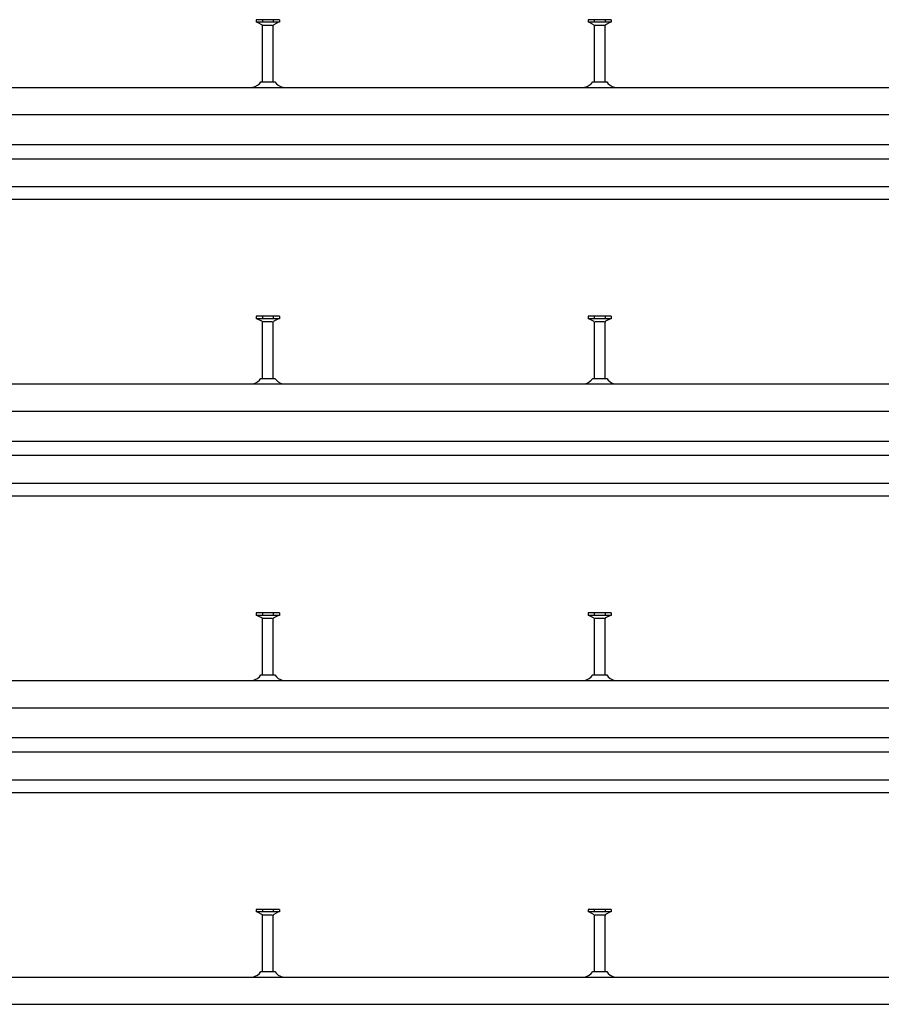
# Model space of a CAD drawing. Header units: millimetres. Extents: x -218 to 5913, y -3930 to 2743.
# Tile 7 of 20: x 431 to 1080, y -2301 to -1559. Entities that reach past the tile are written whole.
import ezdxf

# ---------------------------------------------------------------- set-up
doc = ezdxf.new("R2010")
doc.units = ezdxf.units.MM
doc.header["$LTSCALE"] = 10
doc.layers.add('HALFEN', color=2, linetype='CONTINUOUS')

msp = doc.modelspace()

# ---------------------------------------------------------------- linework, layer by layer
at = {"layer": 'HALFEN'}
for p, q in [((626.98, -1559.25), (609.52, -1559.25)), ((609.52, -1559.25), (609.52, -1561.15)), ((626.98, -1561.15), (609.52, -1561.15)), ((610.25, -1561.15), (613.82, -1563.03)), ((614.18, -1559.5), (614.18, -1560.9)), ((614.25, -1606.05), (614.25, -1563.73)), ((614.77, -1563.25), (621.73, -1563.25)), ((622.25, -1606.05), (622.25, -1563.73)), ((622.32, -1559.5), (622.32, -1560.9)), ((626.25, -1561.15), (622.68, -1563.03)), ((626.98, -1559.25), (626.98, -1561.15)), ((859.52, -1559.25), (859.52, -1561.15)), ((876.98, -1559.25), (859.52, -1559.25)), ((876.98, -1561.15), (859.52, -1561.15)), ((860.25, -1561.15), (863.82, -1563.03)), ((864.18, -1559.5), (864.18, -1560.9)), ((864.25, -1606.05), (864.25, -1563.73)), ((864.77, -1563.25), (871.73, -1563.25)), ((872.25, -1606.05), (872.25, -1563.73)), ((872.32, -1559.5), (872.32, -1560.9)), ((876.25, -1561.15), (872.68, -1563.03)), ((876.98, -1559.25), (876.98, -1561.15)), ((613, -1606.05), (623.5, -1606.05)), ((863, -1606.05), (873.5, -1606.05)), ((-156.75, -1610.25), (3393.25, -1610.25)), ((-156.75, -1630.75), (3393.25, -1630.75)), ((-156.75, -1653.25), (3393.25, -1653.25)), ((-156.75, -1664), (3393.25, -1664)), ((-156.75, -1685.05), (3393.25, -1685.05)), ((-156.75, -1694.55), (3393.25, -1694.55)), ((626.98, -1782.75), (609.52, -1782.75)), ((609.52, -1782.75), (609.52, -1784.65)), ((626.98, -1784.65), (609.52, -1784.65)), ((610.25, -1784.65), (613.82, -1786.53)), ((614.18, -1783), (614.18, -1784.4)), ((614.25, -1829.55), (614.25, -1787.23)), ((614.77, -1786.75), (621.73, -1786.75)), ((622.25, -1829.55), (622.25, -1787.23)), ((622.32, -1783), (622.32, -1784.4)), ((626.25, -1784.65), (622.68, -1786.53)), ((626.98, -1782.75), (626.98, -1784.65)), ((859.52, -1782.75), (859.52, -1784.65)), ((876.98, -1782.75), (859.52, -1782.75)), ((876.98, -1784.65), (859.52, -1784.65)), ((860.25, -1784.65), (863.82, -1786.53)), ((864.18, -1783), (864.18, -1784.4)), ((864.25, -1829.55), (864.25, -1787.23)), ((864.77, -1786.75), (871.73, -1786.75)), ((872.25, -1829.55), (872.25, -1787.23)), ((872.32, -1783), (872.32, -1784.4)), ((876.25, -1784.65), (872.68, -1786.53)), ((876.98, -1782.75), (876.98, -1784.65)), ((613, -1829.55), (623.5, -1829.55)), ((863, -1829.55), (873.5, -1829.55)), ((-156.75, -1833.75), (3643.25, -1833.75)), ((-156.75, -1854.25), (3643.25, -1854.25)), ((-156.75, -1876.75), (3643.25, -1876.75)), ((-156.75, -1887.5), (3643.25, -1887.5)), ((-156.75, -1908.55), (3643.25, -1908.55)), ((-156.75, -1918.05), (3643.25, -1918.05)), ((626.98, -2006.25), (609.52, -2006.25)), ((609.52, -2006.25), (609.52, -2008.15)), ((626.98, -2008.15), (609.52, -2008.15)), ((610.25, -2008.15), (613.82, -2010.03)), ((614.18, -2006.5), (614.18, -2007.9)), ((614.25, -2053.05), (614.25, -2010.73)), ((614.77, -2010.25), (621.73, -2010.25)), ((622.25, -2053.05), (622.25, -2010.73)), ((622.32, -2006.5), (622.32, -2007.9)), ((626.25, -2008.15), (622.68, -2010.03)), ((626.98, -2006.25), (626.98, -2008.15)), ((859.52, -2006.25), (859.52, -2008.15)), ((876.98, -2006.25), (859.52, -2006.25)), ((876.98, -2008.15), (859.52, -2008.15)), ((860.25, -2008.15), (863.82, -2010.03)), ((864.18, -2006.5), (864.18, -2007.9)), ((864.25, -2053.05), (864.25, -2010.73)), ((864.77, -2010.25), (871.73, -2010.25)), ((872.25, -2053.05), (872.25, -2010.73)), ((872.32, -2006.5), (872.32, -2007.9)), ((876.25, -2008.15), (872.68, -2010.03)), ((876.98, -2006.25), (876.98, -2008.15)), ((613, -2053.05), (623.5, -2053.05)), ((863, -2053.05), (873.5, -2053.05)), ((-156.75, -2057.25), (3893.25, -2057.25)), ((-156.75, -2077.75), (3893.25, -2077.75)), ((-156.75, -2100.25), (3893.25, -2100.25)), ((-156.75, -2111), (3893.25, -2111)), ((-156.75, -2132.05), (3893.25, -2132.05)), ((-156.75, -2141.55), (3893.25, -2141.55)), ((626.98, -2229.75), (609.52, -2229.75)), ((609.52, -2229.75), (609.52, -2231.65)), ((626.98, -2231.65), (609.52, -2231.65)), ((610.25, -2231.65), (613.82, -2233.53)), ((614.18, -2230), (614.18, -2231.4)), ((622.32, -2230), (622.32, -2231.4)), ((626.25, -2231.65), (622.68, -2233.53)), ((626.98, -2229.75), (626.98, -2231.65)), ((859.52, -2229.75), (859.52, -2231.65)), ((876.98, -2229.75), (859.52, -2229.75)), ((876.98, -2231.65), (859.52, -2231.65)), ((860.25, -2231.65), (863.82, -2233.53)), ((864.18, -2230), (864.18, -2231.4)), ((872.32, -2230), (872.32, -2231.4)), ((876.25, -2231.65), (872.68, -2233.53)), ((876.98, -2229.75), (876.98, -2231.65)), ((614.25, -2276.55), (614.25, -2234.23)), ((614.77, -2233.75), (621.73, -2233.75)), ((622.25, -2276.55), (622.25, -2234.23)), ((864.25, -2276.55), (864.25, -2234.23)), ((864.77, -2233.75), (871.73, -2233.75)), ((872.25, -2276.55), (872.25, -2234.23)), ((613, -2276.55), (623.5, -2276.55)), ((863, -2276.55), (873.5, -2276.55)), ((-156.75, -2280.75), (4143.25, -2280.75)), ((-156.75, -2301.25), (4143.25, -2301.25))]:
    msp.add_line(p, q, dxfattribs=at)
for centre, radius, start, end in [((613.45, -1563.73), 0.8, 0, 62.30053), ((623.05, -1563.73), 0.8, 117.69947, 180), ((863.45, -1563.73), 0.8, 0, 62.30053), ((873.05, -1563.73), 0.8, 117.69947, 180), ((604.71, -1600.46), 10, 283.18044, 326.01848), ((631.79, -1600.46), 10, 213.98152, 256.81956), ((854.71, -1600.46), 10, 283.18044, 326.01848), ((881.79, -1600.46), 10, 213.98152, 256.81956), ((606.53, -1608.25), 2, 270, 283.18044), ((629.97, -1608.25), 2, 256.81956, 270), ((856.53, -1608.25), 2, 270, 283.18044), ((879.97, -1608.25), 2, 256.81956, 270), ((613.45, -1787.23), 0.8, 0, 62.30053), ((623.05, -1787.23), 0.8, 117.69947, 180), ((863.45, -1787.23), 0.8, 0, 62.30053), ((873.05, -1787.23), 0.8, 117.69947, 180), ((604.71, -1823.96), 10, 283.18044, 326.01848), ((631.79, -1823.96), 10, 213.98152, 256.81956), ((854.71, -1823.96), 10, 283.18044, 326.01848), ((881.79, -1823.96), 10, 213.98152, 256.81956), ((606.53, -1831.75), 2, 270, 283.18044), ((629.97, -1831.75), 2, 256.81956, 270), ((856.53, -1831.75), 2, 270, 283.18044), ((879.97, -1831.75), 2, 256.81956, 270), ((613.45, -2010.73), 0.8, 0, 62.30053), ((623.05, -2010.73), 0.8, 117.69947, 180), ((863.45, -2010.73), 0.8, 0, 62.30053), ((873.05, -2010.73), 0.8, 117.69947, 180), ((604.71, -2047.46), 10, 283.18044, 326.01848), ((631.79, -2047.46), 10, 213.98152, 256.81956), ((854.71, -2047.46), 10, 283.18044, 326.01848), ((881.79, -2047.46), 10, 213.98152, 256.81956), ((606.53, -2055.25), 2, 270, 283.18044), ((629.97, -2055.25), 2, 256.81956, 270), ((856.53, -2055.25), 2, 270, 283.18044), ((879.97, -2055.25), 2, 256.81956, 270), ((613.45, -2234.23), 0.8, 0, 62.30053), ((623.05, -2234.23), 0.8, 117.69947, 180), ((863.45, -2234.23), 0.8, 0, 62.30053), ((873.05, -2234.23), 0.8, 117.69947, 180), ((604.71, -2270.96), 10, 283.18044, 326.01848), ((631.79, -2270.96), 10, 213.98152, 256.81956), ((854.71, -2270.96), 10, 283.18044, 326.01848), ((881.79, -2270.96), 10, 213.98152, 256.81956), ((606.53, -2278.75), 2, 270, 283.18044), ((629.97, -2278.75), 2, 256.81956, 270), ((856.53, -2278.75), 2, 270, 283.18044), ((879.97, -2278.75), 2, 256.81956, 270)]:
    msp.add_arc(centre, radius, start, end, dxfattribs=at)

doc.saveas('drawing.dxf')
